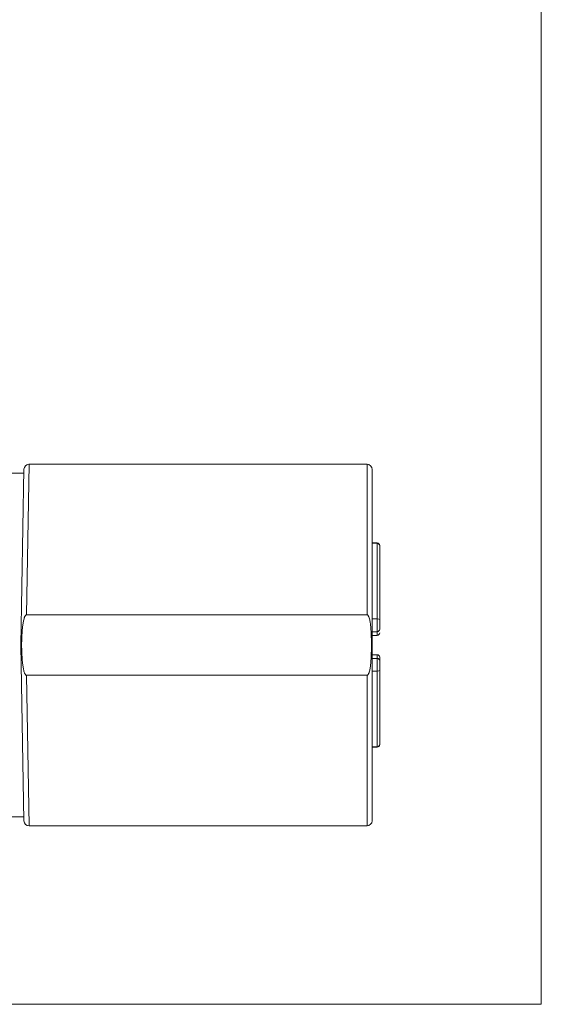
# Model space of a CAD drawing. Header units: millimetres. Extents: x 4 to 836, y 5 to 589.
# Tile 4 of 75: x 183 to 203, y 289 to 327. Entities that reach past the tile are written whole.
import ezdxf

# ---------------------------------------------------------------- set-up
doc = ezdxf.new("R2010")
doc.units = ezdxf.units.MM
doc.layers.add('1', color=7, linetype='Continuous', true_color=0xffffff)

msp = doc.modelspace()

# ---------------------------------------------------------------- linework, layer by layer
at = {"layer": '1', "color": 251, "linetype": 'Continuous', "lineweight": 18}
for p in [(203.34, 389.596), (114.731, 288.642)]:
    msp.add_line(p, (203.34, 288.642), dxfattribs=at)
at = {"layer": '1', "color": 27, "linetype": 'Continuous', "lineweight": 13}
for p, q in [((183.11, 303.939), (183.21, 309.852)), ((196.49, 309.852), (196.49, 303.939)), ((183.21, 295.652), (183.11, 301.564)), ((196.49, 301.564), (196.49, 295.652))]:
    msp.add_line(p, q, dxfattribs=at)
at = {"layer": '1', "color": 27, "linetype": 'Continuous', "lineweight": 18}
for p, q in [((196.49, 309.852), (183.21, 309.852)), ((183.007, 309.502), (176.72, 309.502)), ((182.89, 302.752), (183.01, 309.655)), ((196.69, 302.752), (196.69, 309.652)), ((196.49, 303.939), (183.11, 303.939)), ((182.89, 302.752), (183.01, 295.848)), ((196.69, 295.852), (196.69, 302.752)), ((183.11, 301.564), (196.49, 301.564)), ((173.308, 296.002), (183.007, 296.002)), ((183.21, 295.652), (196.49, 295.652))]:
    msp.add_line(p, q, dxfattribs=at)
at = {"layer": '1', "color": 163, "linetype": 'Continuous', "lineweight": 18}
for p, q in [((196.89, 306.76), (196.689, 306.76)), ((196.99, 306.66), (196.99, 306.651)), ((196.99, 303.751), (196.99, 306.651)), ((196.99, 303.751), (196.99, 303.677)), ((196.689, 303.277), (196.89, 303.277)), ((196.69, 303.132), (196.89, 303.132)), ((196.89, 302.227), (196.689, 302.227)), ((196.69, 302.372), (196.89, 302.372)), ((196.99, 301.752), (196.99, 302.127)), ((196.99, 298.853), (196.99, 301.752)), ((196.89, 298.743), (196.689, 298.743)), ((196.99, 298.843), (196.99, 298.853))]:
    msp.add_line(p, q, dxfattribs=at)
at = {"layer": '1', "color": 163, "linetype": 'Continuous', "lineweight": 13}
for p, q in [((196.89, 306.748), (196.689, 306.748)), ((196.89, 306.76), (196.89, 306.748)), ((196.89, 303.776), (196.89, 306.748)), ((196.689, 303.776), (196.89, 303.776)), ((196.89, 303.277), (196.89, 303.776)), ((196.89, 303.277), (196.89, 303.132)), ((196.89, 302.372), (196.89, 302.227)), ((196.89, 301.727), (196.89, 302.227)), ((196.89, 301.727), (196.689, 301.727)), ((196.89, 298.756), (196.89, 301.727)), ((196.689, 298.756), (196.89, 298.756)), ((196.89, 298.743), (196.89, 298.756))]:
    msp.add_line(p, q, dxfattribs=at)
at = {"layer": '1', "color": 27, "linetype": 'Continuous', "lineweight": 18}
for centre, start, end in [((183.21, 309.652), 92.4792, 179), ((196.49, 309.652), 0, 90), ((183.21, 295.852), 181, 269.9993), ((196.49, 295.852), 270, 0)]:
    msp.add_arc(centre, 0.2, start, end, dxfattribs=at)
at = {"layer": '1', "color": 163, "linetype": 'Continuous', "lineweight": 18}
for centre, start, end in [((196.89, 306.66), 0, 90), ((196.89, 303.377), 270, 0), ((196.89, 303.232), 270, 0), ((196.89, 302.272), 0, 90), ((196.89, 302.127), 360, 90), ((196.89, 298.843), 270, 0)]:
    msp.add_arc(centre, 0.1, start, end, dxfattribs=at)
at = {"layer": '1', "color": 163, "linetype": 'Continuous', "lineweight": 13}
for centre, major_axis, ratio, start_param, end_param in [((196.89, 306.651), (0.1, 0), 0.968678, 0, 1.570796), ((196.89, 303.751), (-0.1, 0), 0.248322, 3.141593, 4.712389), ((196.89, 301.752), (0.1, 0), 0.248322, 4.712389, 6.283185), ((196.89, 298.853), (-0.1, 0), 0.968678, 1.570796, 3.141593)]:
    msp.add_ellipse(centre, major_axis=major_axis, ratio=ratio, start_param=start_param, end_param=end_param, dxfattribs=at)
at = {"layer": '1', "color": 27, "linetype": 'Continuous', "lineweight": 18}
for points, knots in [([(183.11, 303.939), (183.106, 303.939), (183.103, 303.939), (183.097, 303.937), (183.094, 303.936), (183.085, 303.931), (183.08, 303.927), (183.071, 303.917), (183.067, 303.912), (183.06, 303.902), (183.056, 303.896), (183.047, 303.879), (183.041, 303.868), (183.031, 303.844), (183.027, 303.832), (183.014, 303.795), (183.008, 303.77), (182.995, 303.72), (182.99, 303.695), (182.976, 303.62), (182.968, 303.569), (182.955, 303.468), (182.95, 303.417), (182.936, 303.264), (182.93, 303.161), (182.921, 302.957), (182.918, 302.854), (182.916, 302.752)], [0, 0, 0, 0, 0.007813, 0.007813, 0.015625, 0.015625, 0.03125, 0.03125, 0.046875, 0.046875, 0.0625, 0.0625, 0.09375, 0.09375, 0.125, 0.125, 0.1875, 0.1875, 0.25, 0.25, 0.375, 0.375, 0.5, 0.5, 0.75, 0.75, 1, 1, 1, 1]), ([(196.49, 301.564), (196.493, 301.564), (196.496, 301.565), (196.502, 301.567), (196.505, 301.568), (196.514, 301.573), (196.519, 301.577), (196.528, 301.586), (196.532, 301.592), (196.539, 301.602), (196.543, 301.608), (196.552, 301.625), (196.557, 301.636), (196.567, 301.66), (196.571, 301.673), (196.583, 301.709), (196.589, 301.734), (196.601, 301.784), (196.605, 301.809), (196.618, 301.885), (196.625, 301.935), (196.636, 302.037), (196.641, 302.088), (196.652, 302.242), (196.656, 302.344), (196.662, 302.548), (196.664, 302.752), (196.662, 302.956), (196.656, 303.16), (196.652, 303.262), (196.641, 303.414), (196.636, 303.465), (196.628, 303.542), (196.625, 303.567), (196.618, 303.618), (196.614, 303.643), (196.605, 303.694), (196.601, 303.72), (196.589, 303.77), (196.583, 303.795), (196.571, 303.832), (196.567, 303.844), (196.557, 303.868), (196.552, 303.879), (196.542, 303.896), (196.539, 303.902), (196.532, 303.912), (196.528, 303.917), (196.519, 303.927), (196.514, 303.931), (196.505, 303.936), (196.502, 303.937), (196.496, 303.939), (196.493, 303.939), (196.49, 303.939)], [0, 0, 0, 0, 0.003906, 0.003906, 0.007812, 0.007812, 0.015625, 0.015625, 0.023437, 0.023437, 0.03125, 0.03125, 0.046875, 0.046875, 0.0625, 0.0625, 0.09375, 0.09375, 0.125, 0.125, 0.1875, 0.1875, 0.25, 0.25, 0.375, 0.375, 0.5, 0.625, 0.625, 0.75, 0.75, 0.8125, 0.8125, 0.84375, 0.84375, 0.875, 0.875, 0.90625, 0.90625, 0.9375, 0.9375, 0.953125, 0.953125, 0.96875, 0.96875, 0.976563, 0.976563, 0.984375, 0.984375, 0.992188, 0.992188, 0.996094, 0.996094, 1, 1, 1, 1]), ([(182.916, 302.752), (182.912, 302.752), (182.908, 302.752), (182.901, 302.752), (182.899, 302.752), (182.892, 302.752), (182.89, 302.752), (182.89, 302.752)], [0, 0, 0, 0, 0.25, 0.25, 0.5, 0.5, 1, 1, 1, 1]), ([(182.916, 302.752), (182.918, 302.649), (182.921, 302.547), (182.93, 302.342), (182.936, 302.24), (182.95, 302.087), (182.955, 302.037), (182.968, 301.935), (182.975, 301.885), (182.99, 301.809), (182.995, 301.784), (183.007, 301.734), (183.014, 301.709), (183.026, 301.672), (183.031, 301.66), (183.041, 301.636), (183.047, 301.624), (183.056, 301.607), (183.06, 301.602), (183.067, 301.591), (183.071, 301.586), (183.08, 301.577), (183.085, 301.573), (183.094, 301.568), (183.097, 301.567), (183.103, 301.565), (183.106, 301.564), (183.11, 301.564)], [0, 0, 0, 0, 0.25, 0.25, 0.5, 0.5, 0.625, 0.625, 0.75, 0.75, 0.8125, 0.8125, 0.875, 0.875, 0.90625, 0.90625, 0.9375, 0.9375, 0.953125, 0.953125, 0.96875, 0.96875, 0.984375, 0.984375, 0.992188, 0.992188, 1, 1, 1, 1])]:
    msp.add_open_spline(points, degree=3, knots=knots, dxfattribs=at)
at = {"layer": '1', "color": 163, "linetype": 'Continuous', "lineweight": 18}
msp.add_open_spline([(196.99, 303.751), (196.99, 303.707), (196.99, 303.66), (196.99, 303.571), (196.99, 303.529), (196.99, 303.457), (196.99, 303.428), (196.99, 303.387), (196.99, 303.377), (196.99, 303.377)], degree=3, knots=[0, 0, 0, 0, 0.25, 0.25, 0.5, 0.5, 0.75, 0.75, 1, 1, 1, 1], dxfattribs=at)
msp.add_open_spline([(196.99, 302.272), (196.99, 302.271), (196.99, 302.223), (196.99, 302.127)], degree=3, dxfattribs=at)

doc.saveas('drawing.dxf')
